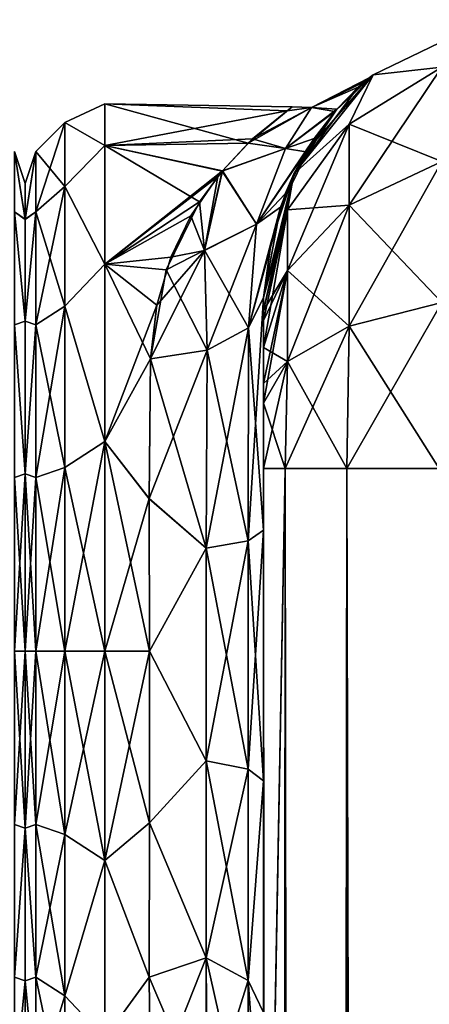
# Model space of a CAD drawing. Extents: x -23 to 470, y -1800 to 0.
# Tile 153 of 198: x 184 to 202, y -43 to 0. Entities that reach past the tile are written whole.
import ezdxf

# ---------------------------------------------------------------- set-up
doc = ezdxf.new("R2010")
doc.units = 0
doc.header["$LTSCALE"] = 66.825
for name, color, linetype in [('131', 7, 'CONTINUOUS'), ('170', 7, 'CONTINUOUS'), ('171', 7, 'CONTINUOUS'), ('194', 7, 'CONTINUOUS'), ('198', 7, 'CONTINUOUS'), ('199', 7, 'CONTINUOUS'), ('200', 7, 'CONTINUOUS'), ('209', 7, 'CONTINUOUS'), ('210', 7, 'CONTINUOUS'), ('212', 7, 'CONTINUOUS'), ('213', 7, 'CONTINUOUS'), ('214', 7, 'CONTINUOUS'), ('220', 7, 'CONTINUOUS'), ('221', 7, 'CONTINUOUS'), ('222', 7, 'CONTINUOUS'), ('232', 7, 'CONTINUOUS'), ('233', 7, 'CONTINUOUS')]:
    doc.layers.add(name, color=color, linetype=linetype)

msp = doc.modelspace()

# ---------------------------------------------------------------- linework, layer by layer
at = {"layer": '131', "linetype": 'CONTINUOUS'}
for points in [[(184, -7.5, 0), (184, -9.067, 7.854), (184, -48.5, 0), (184, -7.5, 0)], [(184, -9.068, -7.855), (184, -7.5, 0), (184, -46.933, -7.854), (184, -9.068, -7.855)], [(184, -46.933, -7.854), (184, -7.5, 0), (184, -48.5, 0), (184, -46.933, -7.854)], [(184, -9.067, 7.854), (184, -13.536, 14.522), (184, -46.932, 7.855), (184, -9.067, 7.854)], [(184, -48.5, 0), (184, -9.067, 7.854), (184, -46.932, 7.855), (184, -48.5, 0)], [(184, -13.536, -14.522), (184, -9.068, -7.855), (184, -42.464, -14.522), (184, -13.536, -14.522)], [(184, -42.464, -14.522), (184, -9.068, -7.855), (184, -46.933, -7.854), (184, -42.464, -14.522)], [(184, -13.536, 14.522), (184, -20.235, 18.966), (184, -42.464, 14.522), (184, -13.536, 14.522)], [(184, -46.932, 7.855), (184, -13.536, 14.522), (184, -42.464, 14.522), (184, -46.932, 7.855)], [(184, -20.234, -18.966), (184, -13.536, -14.522), (184, -35.765, -18.966), (184, -20.234, -18.966)], [(184, -35.765, -18.966), (184, -13.536, -14.522), (184, -42.464, -14.522), (184, -35.765, -18.966)], [(184, -28, -20.5), (184, -20.234, -18.966), (184, -35.765, -18.966), (184, -28, -20.5)], [(184, -20.235, 18.966), (184, -28, 20.5), (184, -35.766, 18.966), (184, -20.235, 18.966)], [(184, -42.464, 14.522), (184, -20.235, 18.966), (184, -35.766, 18.966), (184, -42.464, 14.522)]]:
    msp.add_3dface(points, dxfattribs=at)
at = {"layer": '170', "linetype": 'CONTINUOUS'}
for points in [[(184, -9.067, 7.854), (184, -7.5, 0), (183.532, -6.09, 3.863), (184, -9.067, 7.854)], [(183.532, -8.732, 11.124), (184, -9.067, 7.854), (183.532, -6.09, 3.863), (183.532, -8.732, 11.124)], [(184, -7.5, 0), (184, -9.068, -7.855), (183.532, -6.09, -3.863), (184, -7.5, 0)], [(183.532, -6.09, 3.863), (184, -7.5, 0), (183.532, -6.09, -3.863), (183.532, -6.09, 3.863)], [(183.532, -6.09, -3.863), (184, -9.068, -7.855), (183.532, -8.732, -11.124), (183.532, -6.09, -3.863)], [(184, -13.536, 14.522), (184, -9.067, 7.854), (183.532, -8.732, 11.124), (184, -13.536, 14.522)], [(183.532, -13.699, 17.043), (184, -13.536, 14.522), (183.532, -8.732, 11.124), (183.532, -13.699, 17.043)], [(184, -9.068, -7.855), (184, -13.536, -14.522), (183.532, -8.732, -11.124), (184, -9.068, -7.855)], [(183.532, -8.732, -11.124), (184, -13.536, -14.522), (183.532, -13.699, -17.043), (183.532, -8.732, -11.124)], [(184, -20.235, 18.966), (184, -13.536, 14.522), (183.532, -13.699, 17.043), (184, -20.235, 18.966)], [(184, -13.536, -14.522), (184, -20.234, -18.966), (183.532, -13.699, -17.043), (184, -13.536, -14.522)], [(183.532, -20.391, 20.907), (184, -20.235, 18.966), (183.532, -13.699, 17.043), (183.532, -20.391, 20.907)], [(183.532, -13.699, -17.043), (184, -20.234, -18.966), (183.532, -20.391, -20.907), (183.532, -13.699, -17.043)], [(184, -20.234, -18.966), (184, -28, -20.5), (183.532, -20.391, -20.907), (184, -20.234, -18.966)], [(184, -28, 20.5), (184, -20.235, 18.966), (183.532, -28, 22.248), (184, -28, 20.5)], [(183.532, -28, 22.248), (184, -20.235, 18.966), (183.532, -20.391, 20.907), (183.532, -28, 22.248)], [(184, -28, -20.5), (183.532, -28, -22.248), (183.532, -20.391, -20.907), (184, -28, -20.5)]]:
    msp.add_3dface(points, dxfattribs=at)
at = {"layer": '171', "linetype": 'CONTINUOUS'}
for points in [[(184, -35.766, 18.966), (184, -28, 20.5), (183.532, -35.609, 20.907), (184, -35.766, 18.966)], [(183.532, -35.609, 20.907), (184, -28, 20.5), (183.532, -28, 22.248), (183.532, -35.609, 20.907)], [(184, -28, -20.5), (184, -35.765, -18.966), (183.532, -28, -22.248), (184, -28, -20.5)], [(183.532, -28, -22.248), (184, -35.765, -18.966), (183.532, -35.609, -20.907), (183.532, -28, -22.248)], [(183.532, -35.609, -20.907), (184, -35.765, -18.966), (183.532, -42.301, -17.043), (183.532, -35.609, -20.907)], [(183.532, -42.301, 17.043), (184, -35.766, 18.966), (183.532, -35.609, 20.907), (183.532, -42.301, 17.043)], [(184, -35.765, -18.966), (184, -42.464, -14.522), (183.532, -42.301, -17.043), (184, -35.765, -18.966)], [(184, -42.464, 14.522), (184, -35.766, 18.966), (183.532, -42.301, 17.043), (184, -42.464, 14.522)], [(183.532, -42.301, -17.043), (184, -42.464, -14.522), (183.532, -47.268, -11.124), (183.532, -42.301, -17.043)], [(183.532, -47.268, 11.124), (184, -42.464, 14.522), (183.532, -42.301, 17.043), (183.532, -47.268, 11.124)], [(184, -42.464, -14.522), (184, -46.933, -7.854), (183.532, -47.268, -11.124), (184, -42.464, -14.522)], [(184, -46.932, 7.855), (184, -42.464, 14.522), (183.532, -47.268, 11.124), (184, -46.932, 7.855)]]:
    msp.add_3dface(points, dxfattribs=at)
at = {"layer": '194', "linetype": 'CONTINUOUS'}
for points in [[(194.45, -12.5, 33.5), (194.45, -12.5, 24.51), (194.45, -22.699, 28.507), (194.45, -12.5, 33.5)], [(194.45, -13.067, 36.36), (194.45, -12.5, 33.5), (194.45, -56.094, 33.615), (194.45, -13.067, 36.36)], [(194.45, -56.094, 33.615), (194.45, -12.5, 33.5), (194.45, -53.609, 29.851), (194.45, -56.094, 33.615)], [(194.45, -53.609, 29.851), (194.45, -12.5, 33.5), (194.45, -22.699, 28.507), (194.45, -53.609, 29.851)], [(194.45, -56.094, -33.615), (194.45, -53.61, -29.852), (194.45, -12.5, -33.5), (194.45, -56.094, -33.615)], [(194.45, -12.5, -33.5), (194.45, -53.61, -29.852), (194.45, -22.7, -28.508), (194.45, -12.5, -33.5)], [(194.45, -13.067, -36.36), (194.45, -56.094, -33.615), (194.45, -12.5, -33.5), (194.45, -13.067, -36.36)], [(194.45, -12.5, -24.51), (194.45, -12.5, -33.5), (194.45, -22.7, -28.508), (194.45, -12.5, -24.51)], [(194.45, -13.5, 37.234), (194.45, -13.067, 36.36), (194.45, -59.342, 36.74), (194.45, -13.5, 37.234)], [(194.45, -59.342, 36.74), (194.45, -13.067, 36.36), (194.45, -56.094, 33.615), (194.45, -59.342, 36.74)], [(194.45, -59.342, -36.74), (194.45, -56.094, -33.615), (194.45, -13.067, -36.36), (194.45, -59.342, -36.74)], [(194.45, -13.5, -37.234), (194.45, -59.342, -36.74), (194.45, -13.067, -36.36), (194.45, -13.5, -37.234)], [(194.45, -14.695, 38.801), (194.45, -13.5, 37.234), (194.45, -63.19, 39.074), (194.45, -14.695, 38.801)], [(194.45, -63.19, 39.074), (194.45, -13.5, 37.234), (194.45, -59.342, 36.74), (194.45, -63.19, 39.074)], [(194.45, -14.695, -38.801), (194.45, -59.342, -36.74), (194.45, -13.5, -37.234), (194.45, -14.695, -38.801)], [(194.45, -16.266, 40), (194.45, -14.695, 38.801), (194.45, -63.19, 39.074), (194.45, -16.266, 40)], [(194.45, -63.189, -39.074), (194.45, -59.342, -36.74), (194.45, -14.695, -38.801), (194.45, -63.189, -39.074)], [(194.45, -16.266, -40), (194.45, -63.189, -39.074), (194.45, -14.695, -38.801), (194.45, -16.266, -40)], [(194.45, -17.135, 40.431), (194.45, -16.266, 40), (194.45, -67.42, 40.518), (194.45, -17.135, 40.431)], [(194.45, -67.42, 40.518), (194.45, -16.266, 40), (194.45, -63.19, 39.074), (194.45, -67.42, 40.518)], [(194.45, -17.135, -40.431), (194.45, -63.189, -39.074), (194.45, -16.266, -40), (194.45, -17.135, -40.431)], [(194.45, -20, 41), (194.45, -17.135, 40.431), (194.45, -71.85, 41), (194.45, -20, 41)], [(194.45, -71.85, 41), (194.45, -17.135, 40.431), (194.45, -67.42, 40.518), (194.45, -71.85, 41)], [(194.45, -67.419, -40.517), (194.45, -63.189, -39.074), (194.45, -17.135, -40.431), (194.45, -67.419, -40.517)], [(194.45, -20, -41), (194.45, -67.419, -40.517), (194.45, -17.135, -40.431), (194.45, -20, -41)], [(194.45, -71.85, -41), (194.45, -67.419, -40.517), (194.45, -20, -41), (194.45, -71.85, -41)], [(194.45, -33.691, 28.436), (194.45, -53.609, 29.851), (194.45, -22.699, 28.507), (194.45, -33.691, 28.436)], [(194.45, -22.7, -28.508), (194.45, -53.61, -29.852), (194.45, -33.692, -28.436), (194.45, -22.7, -28.508)], [(194.45, -52.011, 25.651), (194.45, -53.609, 29.851), (194.45, -33.691, 28.436), (194.45, -52.011, 25.651)], [(194.45, -43.854, 24.276), (194.45, -52.011, 25.651), (194.45, -33.691, 28.436), (194.45, -43.854, 24.276)], [(194.45, -53.61, -29.852), (194.45, -52.012, -25.653), (194.45, -33.692, -28.436), (194.45, -53.61, -29.852)], [(194.45, -33.692, -28.436), (194.45, -52.012, -25.653), (194.45, -43.855, -24.276), (194.45, -33.692, -28.436)]]:
    msp.add_3dface(points, dxfattribs=at)
at = {"layer": '198', "linetype": 'CONTINUOUS'}
for points in [[(184, -7.5, 0), (184, -9.067, -7.854), (184, -48.5, 0), (184, -7.5, 0)], [(184, -9.068, 7.855), (184, -7.5, 0), (184, -46.933, 7.854), (184, -9.068, 7.855)], [(184, -46.933, 7.854), (184, -7.5, 0), (184, -48.5, 0), (184, -46.933, 7.854)], [(184, -9.067, -7.854), (184, -13.536, -14.522), (184, -46.932, -7.855), (184, -9.067, -7.854)], [(184, -48.5, 0), (184, -9.067, -7.854), (184, -46.932, -7.855), (184, -48.5, 0)], [(184, -13.536, 14.522), (184, -9.068, 7.855), (184, -42.464, 14.522), (184, -13.536, 14.522)], [(184, -42.464, 14.522), (184, -9.068, 7.855), (184, -46.933, 7.854), (184, -42.464, 14.522)], [(184, -13.536, -14.522), (184, -20.235, -18.966), (184, -42.464, -14.522), (184, -13.536, -14.522)], [(184, -46.932, -7.855), (184, -13.536, -14.522), (184, -42.464, -14.522), (184, -46.932, -7.855)], [(184, -20.234, 18.966), (184, -13.536, 14.522), (184, -35.765, 18.966), (184, -20.234, 18.966)], [(184, -35.765, 18.966), (184, -13.536, 14.522), (184, -42.464, 14.522), (184, -35.765, 18.966)], [(184, -28, 20.5), (184, -20.234, 18.966), (184, -35.765, 18.966), (184, -28, 20.5)], [(184, -20.235, -18.966), (184, -28, -20.5), (184, -35.766, -18.966), (184, -20.235, -18.966)], [(184, -42.464, -14.522), (184, -20.235, -18.966), (184, -35.766, -18.966), (184, -42.464, -14.522)]]:
    msp.add_3dface(points, dxfattribs=at)
at = {"layer": '199', "linetype": 'CONTINUOUS'}
for points in [[(187.5, -4, 0), (187.5, -5.827, 9.184), (195.488, -4.303, 3.8), (187.5, -4, 0)], [(187.5, -5.827, -9.184), (187.5, -4, 0), (193.782, -5.728, -8.942), (187.5, -5.827, -9.184)], [(193.782, -5.728, -8.942), (187.5, -4, 0), (195.712, -4.134, -2.532), (193.782, -5.728, -8.942)], [(195.712, -4.134, -2.532), (187.5, -4, 0), (195.488, -4.303, 3.8), (195.712, -4.134, -2.532)], [(195.488, -4.303, 3.8), (187.5, -5.827, 9.184), (193.977, -5.545, 8.472), (195.488, -4.303, 3.8)], [(193.977, -5.545, 8.472), (187.5, -5.827, 9.184), (192.65, -6.944, 11.517), (193.977, -5.545, 8.472)], [(192.639, -6.955, -11.538), (187.5, -5.827, -9.184), (193.782, -5.728, -8.942), (192.639, -6.955, -11.538)], [(187.5, -5.827, 9.184), (187.5, -11.029, 16.971), (192.65, -6.944, 11.517), (187.5, -5.827, 9.184)], [(187.5, -11.029, -16.971), (187.5, -5.827, -9.184), (191.648, -8.296, -13.703), (187.5, -11.029, -16.971)], [(191.648, -8.296, -13.703), (187.5, -5.827, -9.184), (192.639, -6.955, -11.538), (191.648, -8.296, -13.703)], [(192.65, -6.944, 11.517), (187.5, -11.029, 16.971), (192.451, -7.186, 11.95), (192.65, -6.944, 11.517)], [(192.451, -7.186, 11.95), (187.5, -11.029, 16.971), (191.271, -8.909, 14.545), (192.451, -7.186, 11.95)], [(190.194, -11.276, -17.214), (187.5, -11.029, -16.971), (191.648, -8.296, -13.703), (190.194, -11.276, -17.214)], [(191.271, -8.909, 14.545), (187.5, -11.029, 16.971), (190.396, -10.724, 16.66), (191.271, -8.909, 14.545)], [(190.396, -10.724, 16.66), (187.5, -11.029, 16.971), (189.778, -12.838, 18.604), (190.396, -10.724, 16.66)], [(187.5, -11.029, 16.971), (187.5, -18.816, 22.173), (189.778, -12.838, 18.604), (187.5, -11.029, 16.971)], [(187.5, -18.816, -22.173), (187.5, -11.029, -16.971), (189.5, -15.178, -20.288), (187.5, -18.816, -22.173)], [(189.5, -15.178, -20.288), (187.5, -11.029, -16.971), (190.194, -11.276, -17.214), (189.5, -15.178, -20.288)], [(189.778, -12.838, 18.604), (187.5, -18.816, 22.173), (189.5, -15.19, 20.295), (189.778, -12.838, 18.604)], [(189.447, -21.322, -23.052), (187.5, -18.816, -22.173), (189.5, -15.178, -20.288), (189.447, -21.322, -23.052)], [(189.5, -15.19, 20.295), (187.5, -18.816, 22.173), (189.447, -21.315, 23.05), (189.5, -15.19, 20.295)], [(187.5, -18.816, 22.173), (187.5, -28, 24), (189.447, -21.315, 23.05), (187.5, -18.816, 22.173)], [(187.5, -28, -24), (187.5, -18.816, -22.173), (189.45, -28, -24), (187.5, -28, -24)], [(189.45, -28, -24), (187.5, -18.816, -22.173), (189.447, -21.322, -23.052), (189.45, -28, -24)], [(189.447, -21.315, 23.05), (187.5, -28, 24), (189.45, -28, 24), (189.447, -21.315, 23.05)]]:
    msp.add_3dface(points, dxfattribs=at)
at = {"layer": '200', "linetype": 'CONTINUOUS'}
for points in [[(189.45, -28, 24), (187.5, -28, 24), (187.5, -37.184, 22.173), (189.45, -28, 24)], [(187.5, -28, -24), (189.45, -28, -24), (189.45, -35.529, -22.789), (187.5, -28, -24)], [(187.5, -37.184, -22.173), (187.5, -28, -24), (189.45, -35.529, -22.789), (187.5, -37.184, -22.173)], [(189.45, -28, 24), (187.5, -37.184, 22.173), (189.45, -35.529, 22.789), (189.45, -28, 24)], [(189.446, -42.297, -19.277), (187.5, -37.184, -22.173), (189.45, -35.529, -22.789), (189.446, -42.297, -19.277)], [(189.45, -35.529, 22.789), (187.5, -37.184, 22.173), (189.446, -42.297, 19.277), (189.45, -35.529, 22.789)], [(187.5, -44.971, -16.971), (187.5, -37.184, -22.173), (189.446, -42.297, -19.277), (187.5, -44.971, -16.971)], [(187.5, -37.184, 22.173), (187.5, -44.971, 16.971), (189.446, -42.297, 19.277), (187.5, -37.184, 22.173)], [(189.5, -47.617, -13.826), (187.5, -44.971, -16.971), (189.446, -42.297, -19.277), (189.5, -47.617, -13.826)], [(189.446, -42.297, 19.277), (187.5, -44.971, 16.971), (189.5, -47.617, 13.826), (189.446, -42.297, 19.277)]]:
    msp.add_3dface(points, dxfattribs=at)
at = {"layer": '209', "linetype": 'CONTINUOUS'}
for points in [[(194.45, -20, 41), (194.45, -71.85, 41), (195.402, -1780, 45.784), (194.45, -20, 41)], [(194.45, -20, 41), (195.402, -1780, 45.784), (195.402, -20, 45.784), (194.45, -20, 41)], [(195.402, -1780, 45.784), (198.111, -1780, 49.839), (195.402, -20, 45.784), (195.402, -1780, 45.784)], [(198.111, -1780, 49.839), (198.111, -20, 49.839), (195.402, -20, 45.784), (198.111, -1780, 49.839)], [(198.111, -1780, 49.839), (202.16, -1780, 52.546), (198.111, -20, 49.839), (198.111, -1780, 49.839)], [(202.16, -1780, 52.546), (202.16, -20, 52.546), (198.111, -20, 49.839), (202.16, -1780, 52.546)]]:
    msp.add_3dface(points, dxfattribs=at)
at = {"layer": '210', "linetype": 'CONTINUOUS'}
for points in [[(194.45, -1780, -41), (194.45, -1728.15, -41), (195.402, -20, -45.784), (194.45, -1780, -41)], [(195.402, -1780, -45.784), (194.45, -1780, -41), (195.402, -20, -45.784), (195.402, -1780, -45.784)], [(194.45, -1728.15, -41), (194.45, -71.85, -41), (195.402, -20, -45.784), (194.45, -1728.15, -41)], [(194.45, -71.85, -41), (194.45, -20, -41), (195.402, -20, -45.784), (194.45, -71.85, -41)], [(198.111, -1780, -49.839), (195.402, -1780, -45.784), (198.111, -20, -49.839), (198.111, -1780, -49.839)], [(195.402, -1780, -45.784), (195.402, -20, -45.784), (198.111, -20, -49.839), (195.402, -1780, -45.784)], [(202.16, -1780, -52.546), (198.111, -1780, -49.839), (202.16, -20, -52.546), (202.16, -1780, -52.546)], [(198.111, -1780, -49.839), (198.111, -20, -49.839), (202.16, -20, -52.546), (198.111, -1780, -49.839)]]:
    msp.add_3dface(points, dxfattribs=at)
at = {"layer": '212', "linetype": 'CONTINUOUS'}
for points in [[(199.256, -2.727, -33.5), (204.268, -0.313, -33.5), (202.266, -2.396, -40.776), (199.256, -2.727, -33.5)], [(198.211, -4.9, -39.741), (199.256, -2.727, -33.5), (202.266, -2.396, -40.776), (198.211, -4.9, -39.741)], [(198.211, -4.9, -39.741), (202.266, -2.396, -40.776), (198.211, -8.442, -45.049), (198.211, -4.9, -39.741)], [(202.266, -2.396, -40.776), (202.266, -6.525, -46.964), (198.211, -8.442, -45.049), (202.266, -2.396, -40.776)], [(195.788, -7.076, -33.5), (199.256, -2.727, -33.5), (198.211, -4.9, -39.741), (195.788, -7.076, -33.5)], [(195.502, -8.648, -38.192), (195.788, -7.076, -33.5), (198.211, -4.9, -39.741), (195.502, -8.648, -38.192)], [(195.502, -8.648, -38.192), (198.211, -4.9, -39.741), (195.502, -11.311, -42.182), (195.502, -8.648, -38.192)], [(198.211, -4.9, -39.741), (198.211, -8.442, -45.049), (195.502, -11.311, -42.182), (198.211, -4.9, -39.741)], [(202.266, -12.71, -51.099), (198.211, -13.747, -48.595), (202.266, -6.525, -46.964), (202.266, -12.71, -51.099)], [(202.266, -6.525, -46.964), (198.211, -13.747, -48.595), (198.211, -8.442, -45.049), (202.266, -6.525, -46.964)], [(194.45, -13.067, -36.36), (194.45, -12.5, -33.5), (195.788, -7.076, -33.5), (194.45, -13.067, -36.36)], [(194.45, -13.067, -36.36), (195.788, -7.076, -33.5), (195.502, -8.648, -38.192), (194.45, -13.067, -36.36)], [(198.211, -13.747, -48.595), (195.502, -15.299, -44.849), (198.211, -8.442, -45.049), (198.211, -13.747, -48.595)], [(198.211, -8.442, -45.049), (195.502, -15.299, -44.849), (195.502, -11.311, -42.182), (198.211, -8.442, -45.049)], [(194.45, -14.695, -38.801), (194.45, -13.5, -37.234), (195.502, -8.648, -38.192), (194.45, -14.695, -38.801)], [(194.45, -14.695, -38.801), (195.502, -8.648, -38.192), (195.502, -11.311, -42.182), (194.45, -14.695, -38.801)], [(194.45, -13.5, -37.234), (194.45, -13.067, -36.36), (195.502, -8.648, -38.192), (194.45, -13.5, -37.234)], [(194.45, -17.135, -40.431), (194.45, -16.266, -40), (195.502, -11.311, -42.182), (194.45, -17.135, -40.431)], [(195.502, -15.299, -44.849), (194.45, -17.135, -40.431), (195.502, -11.311, -42.182), (195.502, -15.299, -44.849)], [(194.45, -16.266, -40), (194.45, -14.695, -38.801), (195.502, -11.311, -42.182), (194.45, -16.266, -40)], [(202.16, -20, -52.546), (198.111, -20, -49.839), (202.266, -12.71, -51.099), (202.16, -20, -52.546)], [(202.266, -12.71, -51.099), (198.111, -20, -49.839), (198.211, -13.747, -48.595), (202.266, -12.71, -51.099)], [(198.111, -20, -49.839), (195.402, -20, -45.784), (198.211, -13.747, -48.595), (198.111, -20, -49.839)], [(198.211, -13.747, -48.595), (195.402, -20, -45.784), (195.502, -15.299, -44.849), (198.211, -13.747, -48.595)], [(194.45, -20, -41), (194.45, -17.135, -40.431), (195.502, -15.299, -44.849), (194.45, -20, -41)], [(195.402, -20, -45.784), (194.45, -20, -41), (195.502, -15.299, -44.849), (195.402, -20, -45.784)]]:
    msp.add_3dface(points, dxfattribs=at)
at = {"layer": '213', "linetype": 'CONTINUOUS'}
for points in [[(199.256, -2.727, 33.5), (204.268, -0.313, 33.5), (199.256, -2.727, -33.5), (199.256, -2.727, 33.5)], [(204.268, -0.313, 33.5), (204.268, -0.313, -33.5), (199.256, -2.727, -33.5), (204.268, -0.313, 33.5)], [(195.788, -7.076, 33.5), (199.256, -2.727, 33.5), (196.312, -6.102, 15.584), (195.788, -7.076, 33.5)], [(199.256, -2.727, -33.5), (195.788, -7.076, -33.5), (198.611, -3.279, -5.82), (199.256, -2.727, -33.5)], [(196.312, -6.102, 15.584), (199.256, -2.727, 33.5), (197.583, -4.338, 10.766), (196.312, -6.102, 15.584)], [(197.583, -4.338, 10.766), (199.256, -2.727, 33.5), (198.882, -3.038, 3.848), (197.583, -4.338, 10.766)], [(199.087, -2.865, -0.741), (199.256, -2.727, -33.5), (198.611, -3.279, -5.82), (199.087, -2.865, -0.741)], [(198.882, -3.038, 3.848), (199.256, -2.727, 33.5), (199.087, -2.865, -0.741), (198.882, -3.038, 3.848)], [(199.256, -2.727, 33.5), (199.256, -2.727, -33.5), (199.087, -2.865, -0.741), (199.256, -2.727, 33.5)], [(198.611, -3.279, -5.82), (195.788, -7.076, -33.5), (197.666, -4.243, -10.429), (198.611, -3.279, -5.82)], [(197.666, -4.243, -10.429), (195.788, -7.076, -33.5), (196.683, -5.516, -14.212), (197.666, -4.243, -10.429)], [(196.683, -5.516, -14.212), (195.788, -7.076, -33.5), (195.193, -8.541, -19.958), (196.683, -5.516, -14.212)], [(195.41, -7.943, 19.034), (195.788, -7.076, 33.5), (196.312, -6.102, 15.584), (195.41, -7.943, 19.034)], [(194.45, -12.5, 24.51), (194.45, -12.5, 33.5), (195.788, -7.076, 33.5), (194.45, -12.5, 24.51)], [(194.45, -12.5, 24.51), (195.788, -7.076, 33.5), (194.792, -10.054, 21.974), (194.45, -12.5, 24.51)], [(195.788, -7.076, -33.5), (194.45, -12.5, -33.5), (195.193, -8.541, -19.958), (195.788, -7.076, -33.5)], [(194.792, -10.054, 21.974), (195.788, -7.076, 33.5), (195.41, -7.943, 19.034), (194.792, -10.054, 21.974)], [(194.45, -12.5, -33.5), (194.45, -12.5, -24.51), (195.193, -8.541, -19.958), (194.45, -12.5, -33.5)]]:
    msp.add_3dface(points, dxfattribs=at)
at = {"layer": '214', "linetype": 'CONTINUOUS'}
for points in [[(204.268, -0.313, 33.5), (199.256, -2.727, 33.5), (202.266, -2.396, 40.776), (204.268, -0.313, 33.5)], [(202.266, -2.396, 40.776), (199.256, -2.727, 33.5), (198.211, -4.9, 39.741), (202.266, -2.396, 40.776)], [(202.266, -2.396, 40.776), (198.211, -4.9, 39.741), (202.266, -6.525, 46.964), (202.266, -2.396, 40.776)], [(199.256, -2.727, 33.5), (195.788, -7.076, 33.5), (198.211, -4.9, 39.741), (199.256, -2.727, 33.5)], [(198.211, -4.9, 39.741), (195.788, -7.076, 33.5), (195.502, -8.648, 38.192), (198.211, -4.9, 39.741)], [(198.211, -4.9, 39.741), (195.502, -8.648, 38.192), (198.211, -8.442, 45.049), (198.211, -4.9, 39.741)], [(202.266, -6.525, 46.964), (198.211, -4.9, 39.741), (198.211, -8.442, 45.049), (202.266, -6.525, 46.964)], [(202.266, -12.71, 51.099), (202.266, -6.525, 46.964), (198.211, -8.442, 45.049), (202.266, -12.71, 51.099)], [(195.788, -7.076, 33.5), (194.45, -12.5, 33.5), (195.502, -8.648, 38.192), (195.788, -7.076, 33.5)], [(198.211, -13.747, 48.595), (198.211, -8.442, 45.049), (195.502, -11.311, 42.182), (198.211, -13.747, 48.595)], [(198.211, -8.442, 45.049), (195.502, -8.648, 38.192), (195.502, -11.311, 42.182), (198.211, -8.442, 45.049)], [(198.211, -13.747, 48.595), (202.266, -12.71, 51.099), (198.211, -8.442, 45.049), (198.211, -13.747, 48.595)], [(194.45, -12.5, 33.5), (194.45, -13.067, 36.36), (195.502, -8.648, 38.192), (194.45, -12.5, 33.5)], [(195.502, -8.648, 38.192), (194.45, -13.067, 36.36), (195.502, -11.311, 42.182), (195.502, -8.648, 38.192)], [(194.45, -13.067, 36.36), (194.45, -13.5, 37.234), (195.502, -11.311, 42.182), (194.45, -13.067, 36.36)], [(194.45, -13.5, 37.234), (194.45, -14.695, 38.801), (195.502, -11.311, 42.182), (194.45, -13.5, 37.234)], [(194.45, -14.695, 38.801), (195.502, -15.299, 44.849), (195.502, -11.311, 42.182), (194.45, -14.695, 38.801)], [(195.502, -15.299, 44.849), (198.211, -13.747, 48.595), (195.502, -11.311, 42.182), (195.502, -15.299, 44.849)], [(198.211, -13.747, 48.595), (202.16, -20, 52.546), (202.266, -12.71, 51.099), (198.211, -13.747, 48.595)], [(195.502, -15.299, 44.849), (198.111, -20, 49.839), (198.211, -13.747, 48.595), (195.502, -15.299, 44.849)], [(198.111, -20, 49.839), (202.16, -20, 52.546), (198.211, -13.747, 48.595), (198.111, -20, 49.839)], [(194.45, -14.695, 38.801), (194.45, -16.266, 40), (195.502, -15.299, 44.849), (194.45, -14.695, 38.801)], [(194.45, -16.266, 40), (194.45, -17.135, 40.431), (195.502, -15.299, 44.849), (194.45, -16.266, 40)], [(194.45, -17.135, 40.431), (195.402, -20, 45.784), (195.502, -15.299, 44.849), (194.45, -17.135, 40.431)], [(195.402, -20, 45.784), (198.111, -20, 49.839), (195.502, -15.299, 44.849), (195.402, -20, 45.784)], [(194.45, -17.135, 40.431), (194.45, -20, 41), (195.402, -20, 45.784), (194.45, -17.135, 40.431)]]:
    msp.add_3dface(points, dxfattribs=at)
at = {"layer": '220', "linetype": 'CONTINUOUS'}
for points in [[(194.45, -12.5, -24.51), (194.45, -22.7, -28.508), (193.793, -13.825, -22.416), (194.45, -12.5, -24.51)], [(191.985, -14.803, -20.868), (193.793, -13.825, -22.416), (193.781, -23.159, -26.055), (191.985, -14.803, -20.868)], [(193.793, -13.825, -22.416), (194.45, -22.7, -28.508), (193.781, -23.159, -26.055), (193.793, -13.825, -22.416)], [(189.5, -15.178, -20.288), (191.985, -14.803, -20.868), (191.947, -23.494, -24.253), (189.5, -15.178, -20.288)], [(191.985, -14.803, -20.868), (193.781, -23.159, -26.055), (191.947, -23.494, -24.253), (191.985, -14.803, -20.868)], [(189.447, -21.322, -23.052), (189.5, -15.178, -20.288), (191.947, -23.494, -24.253), (189.447, -21.322, -23.052)], [(189.45, -28, -24), (189.447, -21.322, -23.052), (191.947, -23.494, -24.253), (189.45, -28, -24)], [(194.45, -22.7, -28.508), (194.45, -33.692, -28.436), (193.781, -23.159, -26.055), (194.45, -22.7, -28.508)], [(193.781, -23.159, -26.055), (193.781, -33.173, -25.991), (191.947, -23.494, -24.253), (193.781, -23.159, -26.055)], [(193.781, -23.159, -26.055), (194.45, -33.692, -28.436), (193.781, -33.173, -25.991), (193.781, -23.159, -26.055)], [(189.45, -28, -24), (191.947, -23.494, -24.253), (191.947, -32.816, -24.194), (189.45, -28, -24)], [(191.947, -23.494, -24.253), (193.781, -33.173, -25.991), (191.947, -32.816, -24.194), (191.947, -23.494, -24.253)], [(189.45, -35.529, -22.789), (189.45, -28, -24), (191.947, -32.816, -24.194), (189.45, -35.529, -22.789)], [(189.45, -35.529, -22.789), (191.947, -32.816, -24.194), (191.947, -41.45, -20.679), (189.45, -35.529, -22.789)], [(193.781, -33.173, -25.991), (193.781, -42.449, -22.215), (191.947, -32.816, -24.194), (193.781, -33.173, -25.991)], [(191.947, -32.816, -24.194), (193.781, -42.449, -22.215), (191.947, -41.45, -20.679), (191.947, -32.816, -24.194)], [(193.781, -33.173, -25.991), (194.45, -33.692, -28.436), (193.781, -42.449, -22.215), (193.781, -33.173, -25.991)], [(194.45, -33.692, -28.436), (194.45, -43.855, -24.276), (193.781, -42.449, -22.215), (194.45, -33.692, -28.436)], [(189.446, -42.297, -19.277), (189.45, -35.529, -22.789), (191.947, -41.45, -20.679), (189.446, -42.297, -19.277)], [(191.947, -48.163, -14.211), (189.446, -42.297, -19.277), (191.947, -41.45, -20.679), (191.947, -48.163, -14.211)], [(193.781, -49.661, -15.267), (191.947, -48.163, -14.211), (191.947, -41.45, -20.679), (193.781, -49.661, -15.267)], [(193.781, -42.449, -22.215), (193.781, -49.661, -15.267), (191.947, -41.45, -20.679), (193.781, -42.449, -22.215)], [(189.5, -47.617, -13.826), (189.446, -42.297, -19.277), (191.947, -48.163, -14.211), (189.5, -47.617, -13.826)], [(194.45, -43.855, -24.276), (194.45, -51.703, -16.708), (193.781, -42.449, -22.215), (194.45, -43.855, -24.276)], [(194.45, -51.703, -16.708), (193.781, -49.661, -15.267), (193.781, -42.449, -22.215), (194.45, -51.703, -16.708)]]:
    msp.add_3dface(points, dxfattribs=at)
at = {"layer": '221', "linetype": 'CONTINUOUS'}
for points in [[(198.882, -3.038, 3.848), (199.087, -2.865, -0.741), (196.563, -4.168, 3.616), (198.882, -3.038, 3.848)], [(199.087, -2.865, -0.741), (198.611, -3.279, -5.82), (196.563, -4.167, -3.609), (199.087, -2.865, -0.741)], [(196.563, -4.168, 3.616), (199.087, -2.865, -0.741), (196.563, -4.167, -3.609), (196.563, -4.168, 3.616)], [(197.583, -4.338, 10.766), (198.882, -3.038, 3.848), (196.563, -4.168, 3.616), (197.583, -4.338, 10.766)], [(198.611, -3.279, -5.82), (197.666, -4.243, -10.429), (196.563, -4.167, -3.609), (198.611, -3.279, -5.82)], [(193.782, -5.728, -8.942), (195.712, -4.134, -2.532), (196.563, -4.167, -3.609), (193.782, -5.728, -8.942)], [(193.782, -5.728, -8.942), (196.563, -4.167, -3.609), (195.413, -5.965, -10.684), (193.782, -5.728, -8.942)], [(195.488, -4.303, 3.8), (193.977, -5.545, 8.472), (196.563, -4.168, 3.616), (195.488, -4.303, 3.8)], [(193.977, -5.545, 8.472), (195.412, -5.966, 10.688), (196.563, -4.168, 3.616), (193.977, -5.545, 8.472)], [(195.412, -5.966, 10.688), (197.583, -4.338, 10.766), (196.563, -4.168, 3.616), (195.412, -5.966, 10.688)], [(196.563, -4.167, -3.609), (197.666, -4.243, -10.429), (195.413, -5.965, -10.684), (196.563, -4.167, -3.609)], [(197.666, -4.243, -10.429), (196.683, -5.516, -14.212), (195.413, -5.965, -10.684), (197.666, -4.243, -10.429)], [(195.712, -4.134, -2.532), (195.488, -4.303, 3.8), (196.563, -4.168, 3.616), (195.712, -4.134, -2.532)], [(195.712, -4.134, -2.532), (196.563, -4.168, 3.616), (196.563, -4.167, -3.609), (195.712, -4.134, -2.532)], [(196.312, -6.102, 15.584), (197.583, -4.338, 10.766), (195.412, -5.966, 10.688), (196.312, -6.102, 15.584)], [(193.977, -5.545, 8.472), (192.65, -6.944, 11.517), (195.412, -5.966, 10.688), (193.977, -5.545, 8.472)], [(196.683, -5.516, -14.212), (195.193, -8.541, -19.958), (194.15, -9.273, -17.139), (196.683, -5.516, -14.212)], [(195.413, -5.965, -10.684), (196.683, -5.516, -14.212), (194.15, -9.273, -17.139), (195.413, -5.965, -10.684)], [(192.639, -6.955, -11.538), (193.782, -5.728, -8.942), (195.413, -5.965, -10.684), (192.639, -6.955, -11.538)], [(192.639, -6.955, -11.538), (195.413, -5.965, -10.684), (194.15, -9.273, -17.139), (192.639, -6.955, -11.538)], [(192.65, -6.944, 11.517), (194.15, -9.275, 17.141), (195.412, -5.966, 10.688), (192.65, -6.944, 11.517)], [(194.15, -9.275, 17.141), (196.312, -6.102, 15.584), (195.412, -5.966, 10.688), (194.15, -9.275, 17.141)], [(195.41, -7.943, 19.034), (196.312, -6.102, 15.584), (194.15, -9.275, 17.141), (195.41, -7.943, 19.034)], [(192.451, -7.186, 11.95), (191.271, -8.909, 14.545), (191.871, -10.441, 16.642), (192.451, -7.186, 11.95)], [(191.648, -8.296, -13.703), (192.639, -6.955, -11.538), (191.873, -10.422, -16.618), (191.648, -8.296, -13.703)], [(192.65, -6.944, 11.517), (192.451, -7.186, 11.95), (191.871, -10.441, 16.642), (192.65, -6.944, 11.517)], [(194.15, -9.275, 17.141), (192.65, -6.944, 11.517), (191.871, -10.441, 16.642), (194.15, -9.275, 17.141)], [(192.639, -6.955, -11.538), (194.15, -9.273, -17.139), (191.873, -10.422, -16.618), (192.639, -6.955, -11.538)], [(194.792, -10.054, 21.974), (195.41, -7.943, 19.034), (193.793, -13.825, 22.416), (194.792, -10.054, 21.974)], [(193.793, -13.825, 22.416), (195.41, -7.943, 19.034), (194.15, -9.275, 17.141), (193.793, -13.825, 22.416)], [(190.194, -11.276, -17.214), (191.648, -8.296, -13.703), (191.873, -10.422, -16.618), (190.194, -11.276, -17.214)], [(195.193, -8.541, -19.958), (194.45, -12.5, -24.51), (193.793, -13.825, -22.416), (195.193, -8.541, -19.958)], [(194.15, -9.273, -17.139), (195.193, -8.541, -19.958), (193.793, -13.825, -22.416), (194.15, -9.273, -17.139)], [(191.271, -8.909, 14.545), (190.396, -10.724, 16.66), (191.871, -10.441, 16.642), (191.271, -8.909, 14.545)], [(191.985, -14.803, 20.868), (194.15, -9.275, 17.141), (191.871, -10.441, 16.642), (191.985, -14.803, 20.868)], [(194.15, -9.273, -17.139), (193.793, -13.825, -22.416), (191.873, -10.422, -16.618), (194.15, -9.273, -17.139)], [(191.985, -14.803, 20.868), (193.793, -13.825, 22.416), (194.15, -9.275, 17.141), (191.985, -14.803, 20.868)], [(194.45, -12.5, 24.51), (194.792, -10.054, 21.974), (193.793, -13.825, 22.416), (194.45, -12.5, 24.51)], [(189.778, -12.838, 18.604), (189.5, -15.19, 20.295), (191.871, -10.441, 16.642), (189.778, -12.838, 18.604)], [(189.5, -15.19, 20.295), (191.985, -14.803, 20.868), (191.871, -10.441, 16.642), (189.5, -15.19, 20.295)], [(190.396, -10.724, 16.66), (189.778, -12.838, 18.604), (191.871, -10.441, 16.642), (190.396, -10.724, 16.66)], [(190.194, -11.276, -17.214), (191.873, -10.422, -16.618), (191.985, -14.803, -20.868), (190.194, -11.276, -17.214)], [(191.873, -10.422, -16.618), (193.793, -13.825, -22.416), (191.985, -14.803, -20.868), (191.873, -10.422, -16.618)], [(189.5, -15.178, -20.288), (190.194, -11.276, -17.214), (191.985, -14.803, -20.868), (189.5, -15.178, -20.288)]]:
    msp.add_3dface(points, dxfattribs=at)
at = {"layer": '222', "linetype": 'CONTINUOUS'}
for points in [[(194.45, -22.699, 28.507), (194.45, -12.5, 24.51), (193.781, -23.159, 26.055), (194.45, -22.699, 28.507)], [(193.781, -23.159, 26.055), (194.45, -12.5, 24.51), (193.793, -13.825, 22.416), (193.781, -23.159, 26.055)], [(193.781, -23.159, 26.055), (193.793, -13.825, 22.416), (191.947, -23.494, 24.253), (193.781, -23.159, 26.055)], [(191.947, -23.494, 24.253), (193.793, -13.825, 22.416), (191.985, -14.803, 20.868), (191.947, -23.494, 24.253)], [(189.5, -15.19, 20.295), (189.447, -21.315, 23.05), (191.985, -14.803, 20.868), (189.5, -15.19, 20.295)], [(189.447, -21.315, 23.05), (191.947, -23.494, 24.253), (191.985, -14.803, 20.868), (189.447, -21.315, 23.05)], [(189.447, -21.315, 23.05), (189.45, -28, 24), (191.947, -23.494, 24.253), (189.447, -21.315, 23.05)], [(194.45, -33.691, 28.436), (194.45, -22.699, 28.507), (193.781, -33.173, 25.991), (194.45, -33.691, 28.436)], [(193.781, -33.173, 25.991), (194.45, -22.699, 28.507), (193.781, -23.159, 26.055), (193.781, -33.173, 25.991)], [(193.781, -33.173, 25.991), (193.781, -23.159, 26.055), (191.947, -32.815, 24.194), (193.781, -33.173, 25.991)], [(191.947, -32.815, 24.194), (193.781, -23.159, 26.055), (191.947, -23.494, 24.253), (191.947, -32.815, 24.194)], [(189.45, -28, 24), (191.947, -32.815, 24.194), (191.947, -23.494, 24.253), (189.45, -28, 24)], [(189.45, -28, 24), (189.45, -35.529, 22.789), (191.947, -32.815, 24.194), (189.45, -28, 24)], [(189.45, -35.529, 22.789), (191.947, -41.45, 20.679), (191.947, -32.815, 24.194), (189.45, -35.529, 22.789)], [(191.947, -41.45, 20.679), (193.781, -33.173, 25.991), (191.947, -32.815, 24.194), (191.947, -41.45, 20.679)], [(193.781, -42.449, 22.215), (193.781, -33.173, 25.991), (191.947, -41.45, 20.679), (193.781, -42.449, 22.215)], [(193.781, -42.449, 22.215), (194.45, -33.691, 28.436), (193.781, -33.173, 25.991), (193.781, -42.449, 22.215)], [(194.45, -43.854, 24.276), (194.45, -33.691, 28.436), (193.781, -42.449, 22.215), (194.45, -43.854, 24.276)], [(189.45, -35.529, 22.789), (189.446, -42.297, 19.277), (191.947, -41.45, 20.679), (189.45, -35.529, 22.789)], [(189.446, -42.297, 19.277), (189.5, -47.617, 13.826), (191.947, -41.45, 20.679), (189.446, -42.297, 19.277)], [(189.5, -47.617, 13.826), (191.987, -48.182, 14.225), (191.947, -41.45, 20.679), (189.5, -47.617, 13.826)], [(191.987, -48.182, 14.225), (193.781, -42.449, 22.215), (191.947, -41.45, 20.679), (191.987, -48.182, 14.225)], [(191.987, -48.182, 14.225), (193.795, -49.681, 15.281), (193.781, -42.449, 22.215), (191.987, -48.182, 14.225)], [(193.795, -49.681, 15.281), (194.45, -43.854, 24.276), (193.781, -42.449, 22.215), (193.795, -49.681, 15.281)]]:
    msp.add_3dface(points, dxfattribs=at)
at = {"layer": '232', "linetype": 'CONTINUOUS'}
for points in [[(187.5, -5.827, 9.184), (187.5, -4, 0), (185.75, -4.826, 4.086), (187.5, -5.827, 9.184)], [(187.5, -4, 0), (187.5, -5.827, -9.184), (185.75, -4.826, -4.086), (187.5, -4, 0)], [(187.5, -4, 0), (185.75, -4.826, -4.086), (185.75, -4.826, 4.086), (187.5, -4, 0)], [(184.468, -6.09, -3.863), (184.468, -6.09, 3.863), (185.75, -4.826, -4.086), (184.468, -6.09, -3.863)], [(185.75, -7.621, -11.766), (184.468, -6.09, -3.863), (185.75, -4.826, -4.086), (185.75, -7.621, -11.766)], [(184.468, -6.09, 3.863), (184.468, -8.732, 11.124), (185.75, -4.826, 4.086), (184.468, -6.09, 3.863)], [(185.75, -4.826, -4.086), (184.468, -6.09, 3.863), (185.75, -4.826, 4.086), (185.75, -4.826, -4.086)], [(185.75, -4.826, 4.086), (184.468, -8.732, 11.124), (185.75, -7.621, 11.766), (185.75, -4.826, 4.086)], [(187.5, -5.827, 9.184), (185.75, -4.826, 4.086), (185.75, -7.621, 11.766), (187.5, -5.827, 9.184)], [(187.5, -5.827, -9.184), (185.75, -7.621, -11.766), (185.75, -4.826, -4.086), (187.5, -5.827, -9.184)], [(187.5, -11.029, 16.971), (187.5, -5.827, 9.184), (185.75, -7.621, 11.766), (187.5, -11.029, 16.971)], [(187.5, -5.827, -9.184), (187.5, -11.029, -16.971), (185.75, -7.621, -11.766), (187.5, -5.827, -9.184)], [(184, -9.067, -7.854), (184, -7.5, 0), (184.468, -6.09, -3.863), (184, -9.067, -7.854)], [(184.468, -8.732, -11.124), (184, -9.067, -7.854), (184.468, -6.09, -3.863), (184.468, -8.732, -11.124)], [(184, -7.5, 0), (184, -9.068, 7.855), (184.468, -6.09, 3.863), (184, -7.5, 0)], [(184.468, -6.09, -3.863), (184, -7.5, 0), (184.468, -6.09, 3.863), (184.468, -6.09, -3.863)], [(184.468, -6.09, 3.863), (184, -9.068, 7.855), (184.468, -8.732, 11.124), (184.468, -6.09, 3.863)], [(184.468, -8.732, -11.124), (184.468, -6.09, -3.863), (185.75, -7.621, -11.766), (184.468, -8.732, -11.124)], [(185.75, -12.875, -18.026), (184.468, -8.732, -11.124), (185.75, -7.621, -11.766), (185.75, -12.875, -18.026)], [(184.468, -8.732, 11.124), (184.468, -13.699, 17.043), (185.75, -7.621, 11.766), (184.468, -8.732, 11.124)], [(185.75, -7.621, 11.766), (184.468, -13.699, 17.043), (185.75, -12.875, 18.026), (185.75, -7.621, 11.766)], [(187.5, -11.029, 16.971), (185.75, -7.621, 11.766), (185.75, -12.875, 18.026), (187.5, -11.029, 16.971)], [(187.5, -11.029, -16.971), (185.75, -12.875, -18.026), (185.75, -7.621, -11.766), (187.5, -11.029, -16.971)], [(184, -13.536, -14.522), (184, -9.067, -7.854), (184.468, -8.732, -11.124), (184, -13.536, -14.522)], [(184.468, -13.699, -17.043), (184, -13.536, -14.522), (184.468, -8.732, -11.124), (184.468, -13.699, -17.043)], [(184, -9.068, 7.855), (184, -13.536, 14.522), (184.468, -8.732, 11.124), (184, -9.068, 7.855)], [(184.468, -8.732, 11.124), (184, -13.536, 14.522), (184.468, -13.699, 17.043), (184.468, -8.732, 11.124)], [(184.468, -13.699, -17.043), (184.468, -8.732, -11.124), (185.75, -12.875, -18.026), (184.468, -13.699, -17.043)], [(187.5, -18.816, 22.173), (187.5, -11.029, 16.971), (185.75, -12.875, 18.026), (187.5, -18.816, 22.173)], [(187.5, -11.029, -16.971), (187.5, -18.816, -22.173), (185.75, -12.875, -18.026), (187.5, -11.029, -16.971)], [(185.75, -19.952, -22.112), (184.468, -13.699, -17.043), (185.75, -12.875, -18.026), (185.75, -19.952, -22.112)], [(184.468, -13.699, 17.043), (184.468, -20.391, 20.907), (185.75, -12.875, 18.026), (184.468, -13.699, 17.043)], [(185.75, -12.875, 18.026), (184.468, -20.391, 20.907), (185.75, -19.952, 22.112), (185.75, -12.875, 18.026)], [(187.5, -18.816, 22.173), (185.75, -12.875, 18.026), (185.75, -19.952, 22.112), (187.5, -18.816, 22.173)], [(187.5, -18.816, -22.173), (185.75, -19.952, -22.112), (185.75, -12.875, -18.026), (187.5, -18.816, -22.173)], [(184, -20.235, -18.966), (184, -13.536, -14.522), (184.468, -13.699, -17.043), (184, -20.235, -18.966)], [(184, -13.536, 14.522), (184, -20.234, 18.966), (184.468, -13.699, 17.043), (184, -13.536, 14.522)], [(184.468, -20.391, -20.907), (184, -20.235, -18.966), (184.468, -13.699, -17.043), (184.468, -20.391, -20.907)], [(184.468, -13.699, 17.043), (184, -20.234, 18.966), (184.468, -20.391, 20.907), (184.468, -13.699, 17.043)], [(184.468, -20.391, -20.907), (184.468, -13.699, -17.043), (185.75, -19.952, -22.112), (184.468, -20.391, -20.907)], [(187.5, -28, 24), (187.5, -18.816, 22.173), (185.75, -28, 23.531), (187.5, -28, 24)], [(185.75, -28, 23.531), (187.5, -18.816, 22.173), (185.75, -19.952, 22.112), (185.75, -28, 23.531)], [(187.5, -18.816, -22.173), (187.5, -28, -24), (185.75, -19.952, -22.112), (187.5, -18.816, -22.173)], [(184, -20.234, 18.966), (184, -28, 20.5), (184.468, -20.391, 20.907), (184, -20.234, 18.966)], [(184, -28, -20.5), (184, -20.235, -18.966), (184.468, -28, -22.248), (184, -28, -20.5)], [(184.468, -28, -22.248), (184, -20.235, -18.966), (184.468, -20.391, -20.907), (184.468, -28, -22.248)], [(184.468, -28, 22.248), (185.75, -28, 23.531), (185.75, -19.952, 22.112), (184.468, -28, 22.248)], [(184.468, -20.391, 20.907), (184.468, -28, 22.248), (185.75, -19.952, 22.112), (184.468, -20.391, 20.907)], [(185.75, -28, -23.531), (184.468, -20.391, -20.907), (185.75, -19.952, -22.112), (185.75, -28, -23.531)], [(187.5, -28, -24), (185.75, -28, -23.531), (185.75, -19.952, -22.112), (187.5, -28, -24)], [(184, -28, 20.5), (184.468, -28, 22.248), (184.468, -20.391, 20.907), (184, -28, 20.5)], [(185.75, -28, -23.531), (184.468, -28, -22.248), (184.468, -20.391, -20.907), (185.75, -28, -23.531)]]:
    msp.add_3dface(points, dxfattribs=at)
at = {"layer": '233', "linetype": 'CONTINUOUS'}
for points in [[(184, -35.766, -18.966), (184, -28, -20.5), (184.468, -35.609, -20.907), (184, -35.766, -18.966)], [(184.468, -35.609, -20.907), (184, -28, -20.5), (184.468, -28, -22.248), (184.468, -35.609, -20.907)], [(184, -28, 20.5), (184, -35.765, 18.966), (184.468, -28, 22.248), (184, -28, 20.5)], [(184.468, -28, 22.248), (184, -35.765, 18.966), (184.468, -35.609, 20.907), (184.468, -28, 22.248)], [(184.468, -28, 22.248), (184.468, -35.609, 20.907), (185.75, -28, 23.531), (184.468, -28, 22.248)], [(185.75, -28, 23.531), (184.468, -35.609, 20.907), (185.75, -36.048, 22.112), (185.75, -28, 23.531)], [(184.468, -35.609, -20.907), (184.468, -28, -22.248), (185.75, -36.048, -22.112), (184.468, -35.609, -20.907)], [(185.75, -36.048, -22.112), (184.468, -28, -22.248), (185.75, -28, -23.531), (185.75, -36.048, -22.112)], [(187.5, -37.184, 22.173), (187.5, -28, 24), (185.75, -36.048, 22.112), (187.5, -37.184, 22.173)], [(187.5, -28, 24), (185.75, -28, 23.531), (185.75, -36.048, 22.112), (187.5, -28, 24)], [(187.5, -28, -24), (187.5, -37.184, -22.173), (185.75, -28, -23.531), (187.5, -28, -24)], [(187.5, -37.184, -22.173), (185.75, -36.048, -22.112), (185.75, -28, -23.531), (187.5, -37.184, -22.173)], [(184.468, -35.609, 20.907), (184, -35.765, 18.966), (184.468, -42.301, 17.043), (184.468, -35.609, 20.907)], [(184.468, -42.301, -17.043), (184, -35.766, -18.966), (184.468, -35.609, -20.907), (184.468, -42.301, -17.043)], [(184, -35.765, 18.966), (184, -42.464, 14.522), (184.468, -42.301, 17.043), (184, -35.765, 18.966)], [(184, -42.464, -14.522), (184, -35.766, -18.966), (184.468, -42.301, -17.043), (184, -42.464, -14.522)], [(184.468, -35.609, 20.907), (184.468, -42.301, 17.043), (185.75, -36.048, 22.112), (184.468, -35.609, 20.907)], [(184.468, -42.301, -17.043), (184.468, -35.609, -20.907), (185.75, -43.125, -18.026), (184.468, -42.301, -17.043)], [(185.75, -43.125, -18.026), (184.468, -35.609, -20.907), (185.75, -36.048, -22.112), (185.75, -43.125, -18.026)], [(185.75, -36.048, 22.112), (184.468, -42.301, 17.043), (185.75, -43.125, 18.026), (185.75, -36.048, 22.112)], [(187.5, -37.184, -22.173), (185.75, -43.125, -18.026), (185.75, -36.048, -22.112), (187.5, -37.184, -22.173)], [(187.5, -37.184, 22.173), (185.75, -36.048, 22.112), (185.75, -43.125, 18.026), (187.5, -37.184, 22.173)], [(187.5, -37.184, -22.173), (187.5, -44.971, -16.971), (185.75, -43.125, -18.026), (187.5, -37.184, -22.173)], [(187.5, -44.971, 16.971), (187.5, -37.184, 22.173), (185.75, -43.125, 18.026), (187.5, -44.971, 16.971)], [(184.468, -42.301, 17.043), (184, -42.464, 14.522), (184.468, -47.268, 11.124), (184.468, -42.301, 17.043)], [(184.468, -47.268, -11.124), (184, -42.464, -14.522), (184.468, -42.301, -17.043), (184.468, -47.268, -11.124)], [(184.468, -42.301, 17.043), (184.468, -47.268, 11.124), (185.75, -43.125, 18.026), (184.468, -42.301, 17.043)], [(184.468, -47.268, -11.124), (184.468, -42.301, -17.043), (185.75, -48.379, -11.766), (184.468, -47.268, -11.124)], [(185.75, -48.379, -11.766), (184.468, -42.301, -17.043), (185.75, -43.125, -18.026), (185.75, -48.379, -11.766)], [(184, -42.464, 14.522), (184, -46.933, 7.854), (184.468, -47.268, 11.124), (184, -42.464, 14.522)], [(184, -46.932, -7.855), (184, -42.464, -14.522), (184.468, -47.268, -11.124), (184, -46.932, -7.855)], [(185.75, -43.125, 18.026), (184.468, -47.268, 11.124), (185.75, -48.379, 11.766), (185.75, -43.125, 18.026)], [(187.5, -44.971, -16.971), (185.75, -48.379, -11.766), (185.75, -43.125, -18.026), (187.5, -44.971, -16.971)], [(187.5, -44.971, 16.971), (185.75, -43.125, 18.026), (185.75, -48.379, 11.766), (187.5, -44.971, 16.971)]]:
    msp.add_3dface(points, dxfattribs=at)

doc.saveas('drawing.dxf')
